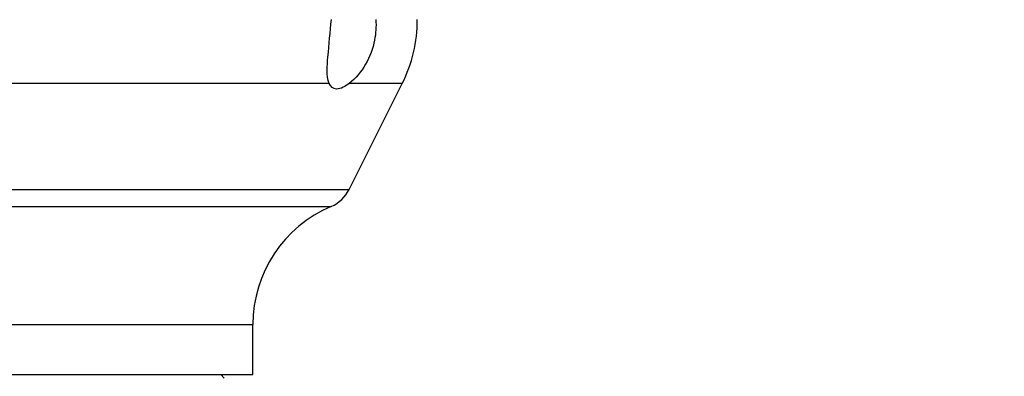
# Model space of a CAD drawing. Header units: millimetres. Extents: x 0 to 11890, y 0 to 8410.
# Tile 174 of 190: x 7861 to 7998, y 6714 to 6764. Entities that reach past the tile are written whole.
import ezdxf

# ---------------------------------------------------------------- set-up
doc = ezdxf.new("R2010")
doc.units = ezdxf.units.MM
doc.header["$LTSCALE"] = 653.95
doc.layers.get('0').update_dxf_attribs({"linetype": 'CONTINUOUS'})
for name, color, linetype in [('304103000081DXF_CONTINUOUS_LINE', 7, 'CONTINUOUS'), ('304301000002DXF_CONTINUOUS_LINE', 7, 'CONTINUOUS'), ('R180-1-YUNDONGFANWDXF_DIMENSION', 7, 'CONTINUOUS')]:
    doc.layers.add(name, color=color, linetype=linetype)
doc.styles.get("Standard").update_dxf_attribs({"font": 'txt', "width": 0.7})
doc.dimstyles.new('DIMSTYLE_2', dxfattribs={"dimtxt": 100, "dimasz": 60, "dimexe": 5, "dimexo": 0.2, "dimgap": 2.5, "dimtad": 1, "dimdec": 1, "dimdsep": 46, "dimtxsty": 'Standard', "dimblk": '_FILLED', "dimblk1": '_FILLED', "dimblk2": '_FILLED', "dimcen": 0.09, "dimclrt": 5, "dimazin": 2, "dimtp": 0.01, "dimtm": 0.01, "dimtfac": 1, "dimtdec": 1, "dimtofl": 0, "dimtmove": 0, "dimatfit": 3, "dimldrblk": '_FILLED', "dimfxl": 0, "dimtolj": 1, "dimarcsym": 0})
doc.dimstyles.new('DIMSTYLE_4', dxfattribs={"dimtxt": 100, "dimasz": 60, "dimexe": 5, "dimexo": 0.2, "dimgap": 2.5, "dimtad": 0, "dimtih": 1, "dimtoh": 1, "dimdec": 1, "dimdsep": 46, "dimtxsty": 'Standard', "dimblk": '_FILLED', "dimblk1": '_FILLED', "dimblk2": '_FILLED', "dimcen": 0.09, "dimclrt": 5, "dimazin": 2, "dimtp": 0.01, "dimtm": 0.01, "dimtfac": 1, "dimtdec": 1, "dimtofl": 0, "dimtmove": 0, "dimatfit": 3, "dimldrblk": '_FILLED', "dimfxl": 0, "dimtolj": 1, "dimarcsym": 0})

# ---------------------------------------------------------------- blocks, each defined once
blk = doc.blocks.new('_FILLED')
at = {"color": 0, "linetype": 'ByBlock'}
blk.add_solid([(0, 0), (-1, 0.1667), (-1, -0.1667)], dxfattribs=at)
blk = doc.blocks.new('*D3')
at = {"layer": 'R180-1-YUNDONGFANWDXF_DIMENSION', "color": 2, "linetype": 'Continuous'}
for p, q in [((7942.19, 7214.56), (4728.59, 7214.56)), ((4778.59, 7214.56), (4778.59, 6042.57)), ((4778.59, 4870.59), (4778.59, 6042.57)), ((5593.98, 4870.59), (4728.59, 4870.59))]:
    blk.add_line(p, q, dxfattribs=at)
at = {"layer": 'R180-1-YUNDONGFANWDXF_DIMENSION', "color": 2, "linetype": 'Continuous', "xscale": 60, "yscale": 60, "zscale": 60}
for p, rotation in [((4778.59, 7214.56), 90), ((4778.59, 4870.59), 270)]:
    blk.add_blockref('_FILLED', p, dxfattribs=dict(at, rotation=rotation))
blk = doc.blocks.new('*D23')
at = {"layer": 'R180-1-YUNDONGFANWDXF_DIMENSION', "color": 2, "linetype": 'Continuous'}
blk.add_line((7735.29, 7042.16), (9296.08, 7042.16), dxfattribs=at)

msp = doc.modelspace()

# ---------------------------------------------------------------- linework, layer by layer
at = {"color": 7, "linetype": 'Continuous'}
msp.add_arc((7733.292, 5792.157), 1250, 9, 135, dxfattribs=at)
at = {"layer": '304103000081DXF_CONTINUOUS_LINE', "color": 9, "linetype": 'Continuous'}
for p, q in [((7903.86, 6754.868), (7794.193, 6754.868)), ((7914.081, 6754.868), (7906.647, 6754.868)), ((7803.39, 6740.017), (7906.656, 6740.017)), ((7813.739, 6737.652), (7904.142, 6737.652)), ((7809.027, 6721.091), (7893.193, 6721.091))]:
    msp.add_line(p, q, dxfattribs=at)
at = {"layer": '304103000081DXF_CONTINUOUS_LINE', "color": 7, "linetype": 'Continuous'}
for p, q in [((7906.656, 6740.017), (7914.081, 6754.868)), ((7893.193, 6714.091), (7893.193, 6721.091)), ((7695.193, 6714.091), (7893.192, 6714.091))]:
    msp.add_line(p, q, dxfattribs=at)
for centre, radius, start, end in [((7896.193, 6763.812), 20, 333.43497, 360), ((7902.184, 6742.253), 5, 293.06065, 333.43497), ((7911.193, 6721.091), 18, 113.06065, 180)]:
    msp.add_arc(centre, radius, start, end, dxfattribs=at)
for points, knots in [([(7903.86, 6754.868), (7903.419, 6756.026), (7903.789, 6759.152), (7903.985, 6762.071), (7904.169, 6763.812)], [0, 0, 0, 0, 0.4143435, 1, 1, 1, 1]), ([(7910.387, 6763.812), (7910.454, 6762.857), (7910.242, 6759.552), (7908.513, 6756.293), (7906.647, 6754.868)], [0, 0, 0, 0, 0.2896551, 1, 1, 1, 1])]:
    msp.add_open_spline(points, degree=3, knots=knots, dxfattribs=at)
for points in [[(7904.896, 6754.091), (7904.464, 6754.091), (7904.013, 6754.464), (7903.86, 6754.868)], [(7906.647, 6754.868), (7906.14, 6754.48), (7905.535, 6754.091), (7904.896, 6754.091)]]:
    msp.add_open_spline(points, degree=3, dxfattribs=at)
at = {"layer": '304301000002DXF_CONTINUOUS_LINE', "color": 7, "linetype": 'Continuous'}
msp.add_line((7888.693, 6714.091), (7889.193, 6713.591), dxfattribs=at)

# ---------------------------------------------------------------- dimensions: what is measured, and where the dimension line sits
at = {"layer": 'R180-1-YUNDONGFANWDXF_DIMENSION', "color": 2, "linetype": 'Continuous'}
dim = msp.add_linear_dim(base=(4778.591, 7214.559), p1=(5594.177, 4870.591), p2=(7942.393, 7214.559), angle=90, dimstyle='DIMSTYLE_2', dxfattribs=at)
dim.commit()
dim.dimension.update_dxf_attribs({"geometry": '*D3', "text_midpoint": (4778.591, 5902.575), "dimtype": 160})
dim = msp.add_ordinate_dim(feature_location=(7735.292, 7042.157), offset=(1560.787, 0), dtype=0, origin=(6219.335, 4870.591), dimstyle='DIMSTYLE_4', override={"dimgap": 24.999939, "dimtad": 1, "dimtih": 0, "dimtoh": 0}, dxfattribs=at)
dim.commit()
dim.dimension.update_dxf_attribs({"geometry": '*D23', "text_midpoint": (9346.079, 7067.157)})

doc.saveas('drawing.dxf')
